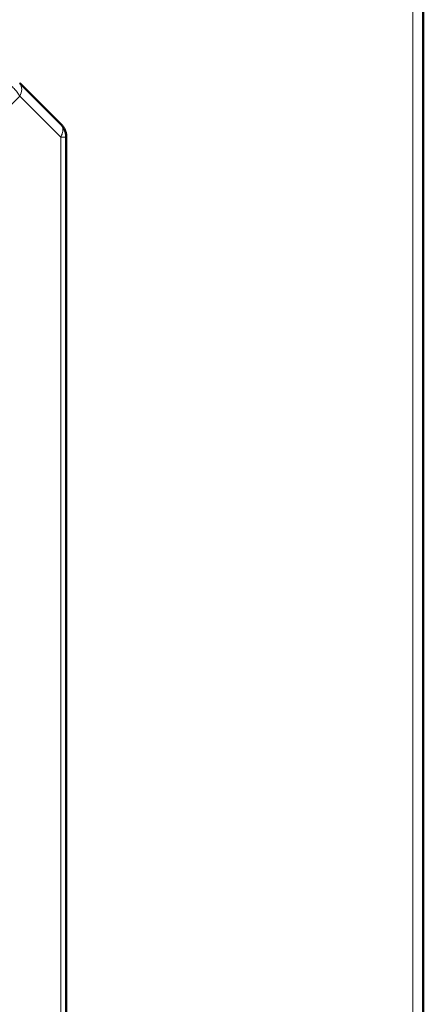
# Model space of a CAD drawing. Header units: millimetres. Extents: x 0 to 420, y 0 to 297.
# Tile 9 of 12: x 111 to 127, y 155 to 195. Entities that reach past the tile are written whole.
import ezdxf

# ---------------------------------------------------------------- set-up
doc = ezdxf.new("R2010")
doc.units = ezdxf.units.MM

msp = doc.modelspace()

# ---------------------------------------------------------------- linework, layer by layer
at = {"color": 9, "linetype": 'Continuous', "lineweight": 18}
for p, q in [((126.887, 108.776), (126.887, 205.426)), ((111.062, 191.696), (109.407, 190.04)), ((112.718, 190.04), (111.062, 191.696)), ((112.718, 138.787), (112.718, 190.04)), ((112.937, 190.04), (112.718, 190.04))]:
    msp.add_line(p, q, dxfattribs=at)
at = {"color": 7, "linetype": 'Continuous', "lineweight": 50}
for p, q in [((127.312, 108.828), (127.312, 205.374)), ((112.718, 190.571), (111.062, 192.226)), ((112.937, 138.787), (112.937, 190.04))]:
    msp.add_line(p, q, dxfattribs=at)
at = {"color": 9, "linetype": 'Continuous', "lineweight": 18}
msp.add_arc((110.681, 191.961), 0.464, 325.1431, 34.8569, dxfattribs=at)
for points in [[(111.062, 191.696), (111.032, 191.749), (110.972, 191.856), (110.841, 192.005), (110.692, 192.135), (110.585, 192.196), (110.532, 192.226)], [(112.718, 190.04), (112.741, 190.094), (112.787, 190.201), (112.806, 190.35), (112.787, 190.48), (112.741, 190.541), (112.718, 190.571)]]:
    msp.add_open_spline(points, degree=3, dxfattribs=at)
at = {"color": 7, "linetype": 'Continuous', "lineweight": 50}
msp.add_open_spline([(112.718, 190.571), (112.75, 190.534), (112.816, 190.461), (112.884, 190.329), (112.929, 190.188), (112.934, 190.09), (112.937, 190.04)], degree=3, dxfattribs=at)

doc.saveas('drawing.dxf')
